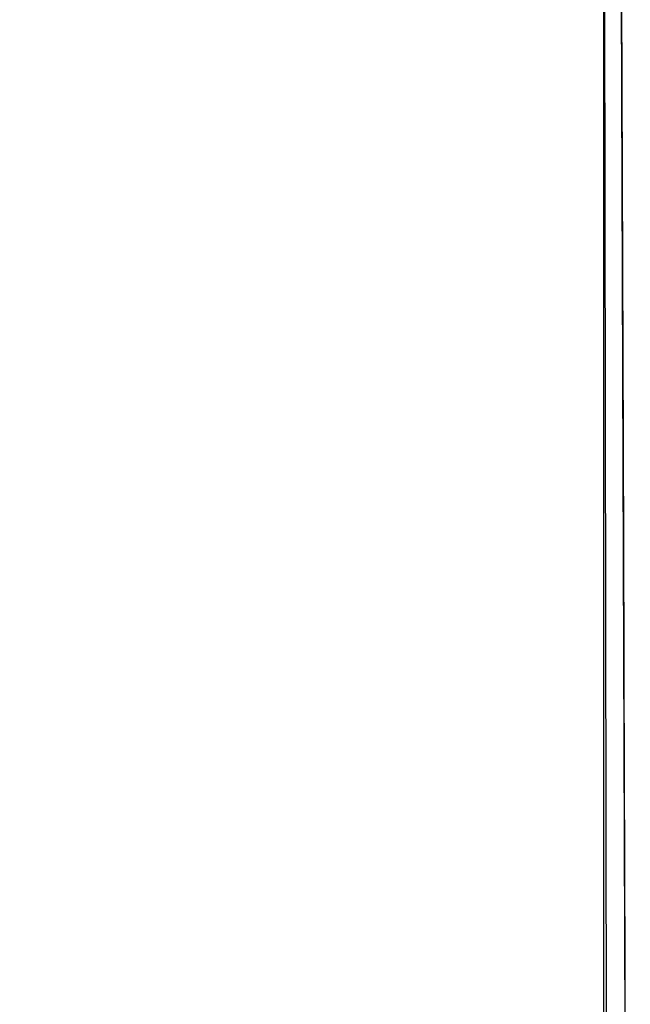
# Model space of a CAD drawing. Header units: metres. Extents: x 209848 to 209928, y 1182430 to 1182563.
# Tile 117 of 256: x 209852.5873 to 209852.6212, y 1182475.9009 to 1182475.9556. Entities that reach past the tile are written whole.
import ezdxf

# ---------------------------------------------------------------- set-up
doc = ezdxf.new("R2010")
doc.units = ezdxf.units.M
doc.header["$MEASUREMENT"] = 0
doc.linetypes.add('DGN Style 2', pattern=[15.036391, 9.021834, -6.014556])
doc.layers.get('0').update_dxf_attribs({"color": 254})

# ---------------------------------------------------------------- blocks, each defined once
blk = doc.blocks.new('*U2')
at = {"color": 3, "linetype": 'Continuous'}
for p, q in [((1.275705, -23.018714), (1.276036, -23.116679)), ((1.276036, -23.116679), (1.276348, -23.214523))]:
    blk.add_line(p, q, dxfattribs=at)
blk = doc.blocks.new('*U3')
at = {"color": 3, "linetype": 'Continuous'}
for p, q in [((1.275778, -23.040286), (1.276108, -23.139145)), ((1.276108, -23.139145), (1.276422, -23.237992))]:
    blk.add_line(p, q, dxfattribs=at)
blk = doc.blocks.new('*U4')
at = {"color": 3, "linetype": 'Continuous'}
for p, q in [((1.275846, -23.059546), (1.27617, -23.157926)), ((1.27617, -23.157926), (1.276481, -23.256653))]:
    blk.add_line(p, q, dxfattribs=at)
blk = doc.blocks.new('*U5')
at = {"color": 3, "linetype": 'Continuous'}
blk.add_line((1.275868, -23.064931), (1.276194, -23.164908), dxfattribs=at)
blk = doc.blocks.new('*U6')
at = {"color": 3, "linetype": 'Continuous'}
for p, q in [((1.275753, -23.032584), (1.276093, -23.134419)), ((1.276093, -23.134419), (1.276415, -23.236246))]:
    blk.add_line(p, q, dxfattribs=at)
blk = doc.blocks.new('*U7')
at = {"color": 3, "linetype": 'Continuous'}
for p, q in [((1.275743, -23.030106), (1.276074, -23.129065)), ((1.276074, -23.129065), (1.27639, -23.227986))]:
    blk.add_line(p, q, dxfattribs=at)
blk = doc.blocks.new('*U8')
at = {"color": 3, "linetype": 'Continuous'}
blk.add_line((1.275853, -23.066836), (1.276203, -23.172), dxfattribs=at)
blk = doc.blocks.new('*U9')
at = {"color": 3, "linetype": 'Continuous'}
blk.add_line((1.27505, -23.104368), (1.275196, -23.206187), dxfattribs=at)
blk = doc.blocks.new('ATTEMP_2')
at = {"color": 254, "flags": 128}
blk.add_lwpolyline([(0, 1.275), (-13.6, 1.275), (-13.6, -1.275), (0, -1.275), (0, 1.275), (0, 1.275)], dxfattribs=at)
blk = doc.blocks.new('ATTEMP_1')
at = {"color": 254, "rotation": 90}
blk.add_blockref('ATTEMP_2', (0, -18.11), dxfattribs=at)
blk = doc.blocks.new('ATTEMP')
at = {"color": 3, "linetype": 'Continuous'}
for name in ['*U9', '*U8', '*U7', '*U6', '*U4', '*U5', '*U3', '*U2']:
    blk.add_blockref(name, (-8.511171, 0), dxfattribs=at)
at = {"color": 254}
blk.add_blockref('ATTEMP_1', (-8.511171, 0), dxfattribs=at)

msp = doc.modelspace()

# ---------------------------------------------------------------- block references
at = {"color": 1, "linetype": 'DGN Style 2'}
msp.add_blockref('ATTEMP', (209859.855907, 1182499.061067), dxfattribs=at)

doc.saveas('drawing.dxf')
